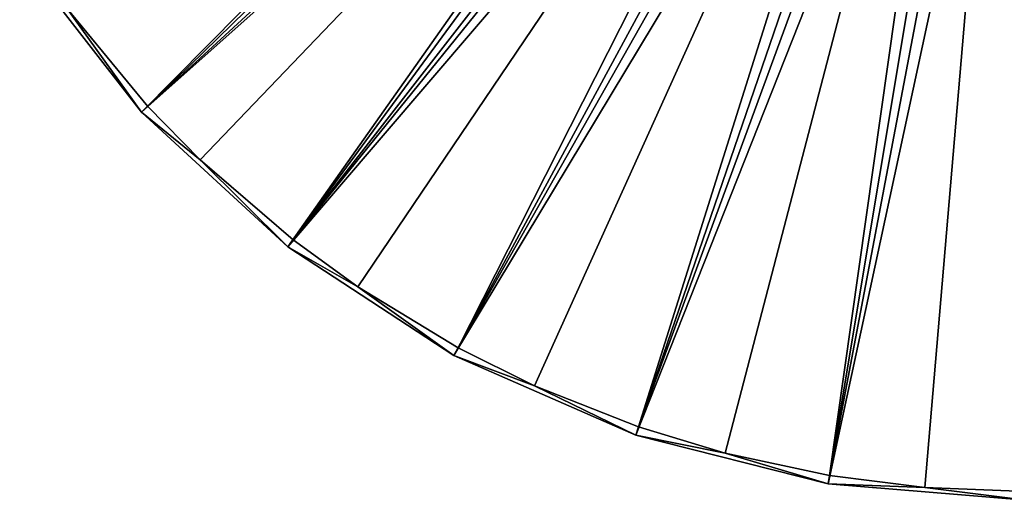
# Model space of a CAD drawing. Header units: millimetres. Extents: x 1 to 171, y -85 to 85.
# Tile 1 of 24: x 15 to 85, y -85 to -51. Entities that reach past the tile are written whole.
import ezdxf

# ---------------------------------------------------------------- set-up
doc = ezdxf.new("R2010")
doc.units = ezdxf.units.MM
doc.header["$LTSCALE"] = 25.4
doc.layers.get('0').update_dxf_attribs({"true_color": 0xff5454})

# ---------------------------------------------------------------- blocks, each defined once
blk = doc.blocks.new('CAMELEON-HERMANOS-A-8034.STL')
at = {"color": 250, "true_color": 0x262626}
mesh = blk.add_polyface(dxfattribs=at)
corners = [(23.462, -57.701, 0.519), (70.351, -10.316, 79.572), (14.819, -46.597, 0.519), (72.265, -12.774, 79.572)]
mesh.append_faces([[corners[k] for k in face] for face in [(0, 1, 2), (1, 0, 3)]], dxfattribs={"vtx0": -1, "color": 250})
mesh = blk.add_polyface(dxfattribs=at)
corners = [(71.456, -10.861, 79.038), (23.912, -57.286, 0.005), (18.138, -50.295, 0.005)]
mesh.append_faces([[corners[k] for k in face] for face in [(0, 1, 2)]], dxfattribs={"color": 250})
mesh = blk.add_polyface(dxfattribs=at)
corners = [(73.503, -13.187, 79.038), (23.912, -57.286, 0.005), (71.456, -10.861, 79.038)]
mesh.append_faces([[corners[k] for k in face] for face in [(0, 1, 2)]], dxfattribs={"color": 250})
mesh = blk.add_polyface(dxfattribs=at)
corners = [(33.814, -67.231, 0.519), (72.265, -12.774, 79.572), (23.462, -57.701, 0.519), (74.557, -14.884, 79.572)]
mesh.append_faces([[corners[k] for k in face] for face in [(0, 1, 2), (1, 0, 3)]], dxfattribs={"vtx0": -1, "color": 250})
mesh = blk.add_polyface(dxfattribs=at)
corners = [(73.503, -13.187, 79.038), (27.616, -61.064, 0.005), (23.912, -57.286, 0.005)]
mesh.append_faces([[corners[k] for k in face] for face in [(0, 1, 2)]], dxfattribs={"color": 250})
mesh = blk.add_polyface(dxfattribs=at)
corners = [(73.503, -13.187, 79.038), (34.19, -66.747, 0.005), (27.616, -61.064, 0.005)]
mesh.append_faces([[corners[k] for k in face] for face in [(0, 1, 2)]], dxfattribs={"color": 250})
mesh = blk.add_polyface(dxfattribs=at)
corners = [(75.913, -15.133, 79.038), (34.19, -66.747, 0.005), (73.503, -13.187, 79.038)]
mesh.append_faces([[corners[k] for k in face] for face in [(0, 1, 2)]], dxfattribs={"color": 250})
mesh = blk.add_polyface(dxfattribs=at)
corners = [(77.164, -16.588, 79.572), (33.814, -67.231, 0.519), (45.593, -74.926, 0.519), (74.557, -14.884, 79.572)]
mesh.append_faces([[corners[k] for k in face] for face in [(0, 1, 2), (1, 0, 3)]], dxfattribs={"vtx0": -1, "color": 250})
mesh = blk.add_polyface(dxfattribs=at)
corners = [(75.913, -15.133, 79.038), (38.778, -70.077, 0.005), (34.19, -66.747, 0.005)]
mesh.append_faces([[corners[k] for k in face] for face in [(0, 1, 2)]], dxfattribs={"color": 250})
mesh = blk.add_polyface(dxfattribs=at)
corners = [(75.913, -15.133, 79.038), (45.885, -74.387, 0.005), (38.778, -70.077, 0.005)]
mesh.append_faces([[corners[k] for k in face] for face in [(0, 1, 2)]], dxfattribs={"color": 250})
mesh = blk.add_polyface(dxfattribs=at)
corners = [(78.618, -16.644, 79.038), (45.885, -74.387, 0.005), (75.913, -15.133, 79.038)]
mesh.append_faces([[corners[k] for k in face] for face in [(0, 1, 2)]], dxfattribs={"color": 250})
mesh = blk.add_polyface(dxfattribs=at)
corners = [(80.017, -17.839, 79.572), (45.593, -74.926, 0.519), (58.479, -80.579, 0.519), (77.164, -16.588, 79.572)]
mesh.append_faces([[corners[k] for k in face] for face in [(0, 1, 2), (1, 0, 3)]], dxfattribs={"vtx0": -1, "color": 250})
mesh = blk.add_polyface(dxfattribs=at)
corners = [(78.618, -16.644, 79.038), (51.302, -77.073, 0.005), (45.885, -74.387, 0.005)]
mesh.append_faces([[corners[k] for k in face] for face in [(0, 1, 2)]], dxfattribs={"color": 250})
mesh = blk.add_polyface(dxfattribs=at)
corners = [(78.618, -16.644, 79.038), (58.678, -79.999, 0.005), (51.302, -77.073, 0.005)]
mesh.append_faces([[corners[k] for k in face] for face in [(0, 1, 2)]], dxfattribs={"color": 250})
mesh = blk.add_polyface(dxfattribs=at)
corners = [(81.539, -17.676, 79.038), (58.678, -79.999, 0.005), (78.618, -16.644, 79.038)]
mesh.append_faces([[corners[k] for k in face] for face in [(0, 1, 2)]], dxfattribs={"color": 250})
mesh = blk.add_polyface(dxfattribs=at)
corners = [(83.037, -18.604, 79.572), (58.479, -80.579, 0.519), (72.119, -84.033, 0.519), (80.017, -17.839, 79.572)]
mesh.append_faces([[corners[k] for k in face] for face in [(0, 1, 2), (1, 0, 3)]], dxfattribs={"vtx0": -1, "color": 250})
mesh = blk.add_polyface(dxfattribs=at)
corners = [(81.539, -17.676, 79.038), (64.829, -81.853, 0.005), (58.678, -79.999, 0.005)]
mesh.append_faces([[corners[k] for k in face] for face in [(0, 1, 2)]], dxfattribs={"color": 250})
mesh = blk.add_polyface(dxfattribs=at)
corners = [(81.539, -17.676, 79.038), (72.22, -83.428, 0.005), (64.829, -81.853, 0.005)]
mesh.append_faces([[corners[k] for k in face] for face in [(0, 1, 2)]], dxfattribs={"color": 250})
mesh = blk.add_polyface(dxfattribs=at)
corners = [(84.592, -18.199, 79.038), (72.22, -83.428, 0.005), (81.539, -17.676, 79.038)]
mesh.append_faces([[corners[k] for k in face] for face in [(0, 1, 2)]], dxfattribs={"color": 250})
mesh = blk.add_polyface(dxfattribs=at)
corners = [(86.141, -18.861, 79.572), (72.119, -84.033, 0.519), (86.141, -85.195, 0.519), (83.037, -18.604, 79.572)]
mesh.append_faces([[corners[k] for k in face] for face in [(0, 1, 2), (1, 0, 3)]], dxfattribs={"vtx0": -1, "color": 250})
mesh = blk.add_polyface(dxfattribs=at)
corners = [(84.592, -18.199, 79.038), (78.968, -84.277, 0.005), (72.22, -83.428, 0.005)]
mesh.append_faces([[corners[k] for k in face] for face in [(0, 1, 2)]], dxfattribs={"color": 250})
mesh = blk.add_polyface(dxfattribs=at)
corners = [(84.592, -18.199, 79.038), (86.141, -84.582, 0.005), (78.968, -84.277, 0.005)]
mesh.append_faces([[corners[k] for k in face] for face in [(0, 1, 2)]], dxfattribs={"color": 250})
mesh = blk.add_polyface(dxfattribs=at)
corners = [(87.69, -18.199, 79.038), (86.141, -84.582, 0.005), (84.592, -18.199, 79.038)]
mesh.append_faces([[corners[k] for k in face] for face in [(0, 1, 2)]], dxfattribs={"color": 250})
mesh = blk.add_polyface(dxfattribs=at)
corners = [(14.819, -46.597, 0.519), (18.138, -50.295, 0.005), (23.462, -57.701, 0.519)]
mesh.append_faces([[corners[k] for k in face] for face in [(0, 1, 2)]], dxfattribs={"color": 250})
mesh = blk.add_polyface(dxfattribs=at)
corners = [(23.912, -57.286, 0.005), (23.462, -57.701, 0.519), (18.138, -50.295, 0.005)]
mesh.append_faces([[corners[k] for k in face] for face in [(0, 1, 2)]], dxfattribs={"color": 250})
mesh = blk.add_polyface(dxfattribs=at)
corners = [(27.616, -61.064, 0.005), (23.462, -57.701, 0.519), (23.912, -57.286, 0.005)]
mesh.append_faces([[corners[k] for k in face] for face in [(0, 1, 2)]], dxfattribs={"color": 250})
mesh = blk.add_polyface(dxfattribs=at)
corners = [(23.462, -57.701, 0.519), (27.616, -61.064, 0.005), (33.814, -67.231, 0.519)]
mesh.append_faces([[corners[k] for k in face] for face in [(0, 1, 2)]], dxfattribs={"color": 250})
mesh = blk.add_polyface(dxfattribs=at)
corners = [(34.19, -66.747, 0.005), (33.814, -67.231, 0.519), (27.616, -61.064, 0.005)]
mesh.append_faces([[corners[k] for k in face] for face in [(0, 1, 2)]], dxfattribs={"color": 250})
mesh = blk.add_polyface(dxfattribs=at)
corners = [(38.778, -70.077, 0.005), (33.814, -67.231, 0.519), (34.19, -66.747, 0.005)]
mesh.append_faces([[corners[k] for k in face] for face in [(0, 1, 2)]], dxfattribs={"color": 250})
mesh = blk.add_polyface(dxfattribs=at)
corners = [(33.814, -67.231, 0.519), (38.778, -70.077, 0.005), (45.593, -74.926, 0.519)]
mesh.append_faces([[corners[k] for k in face] for face in [(0, 1, 2)]], dxfattribs={"color": 250})
mesh = blk.add_polyface(dxfattribs=at)
corners = [(45.885, -74.387, 0.005), (45.593, -74.926, 0.519), (38.778, -70.077, 0.005)]
mesh.append_faces([[corners[k] for k in face] for face in [(0, 1, 2)]], dxfattribs={"color": 250})
mesh = blk.add_polyface(dxfattribs=at)
corners = [(51.302, -77.073, 0.005), (45.593, -74.926, 0.519), (45.885, -74.387, 0.005)]
mesh.append_faces([[corners[k] for k in face] for face in [(0, 1, 2)]], dxfattribs={"color": 250})
mesh = blk.add_polyface(dxfattribs=at)
corners = [(45.593, -74.926, 0.519), (51.302, -77.073, 0.005), (58.479, -80.579, 0.519)]
mesh.append_faces([[corners[k] for k in face] for face in [(0, 1, 2)]], dxfattribs={"color": 250})
mesh = blk.add_polyface(dxfattribs=at)
corners = [(58.678, -79.999, 0.005), (58.479, -80.579, 0.519), (51.302, -77.073, 0.005)]
mesh.append_faces([[corners[k] for k in face] for face in [(0, 1, 2)]], dxfattribs={"color": 250})
mesh = blk.add_polyface(dxfattribs=at)
corners = [(64.829, -81.853, 0.005), (58.479, -80.579, 0.519), (58.678, -79.999, 0.005)]
mesh.append_faces([[corners[k] for k in face] for face in [(0, 1, 2)]], dxfattribs={"color": 250})
mesh = blk.add_polyface(dxfattribs=at)
corners = [(58.479, -80.579, 0.519), (64.829, -81.853, 0.005), (72.119, -84.033, 0.519)]
mesh.append_faces([[corners[k] for k in face] for face in [(0, 1, 2)]], dxfattribs={"color": 250})
mesh = blk.add_polyface(dxfattribs=at)
corners = [(72.22, -83.428, 0.005), (72.119, -84.033, 0.519), (64.829, -81.853, 0.005)]
mesh.append_faces([[corners[k] for k in face] for face in [(0, 1, 2)]], dxfattribs={"color": 250})
mesh = blk.add_polyface(dxfattribs=at)
corners = [(78.968, -84.277, 0.005), (72.119, -84.033, 0.519), (72.22, -83.428, 0.005)]
mesh.append_faces([[corners[k] for k in face] for face in [(0, 1, 2)]], dxfattribs={"color": 250})
mesh = blk.add_polyface(dxfattribs=at)
corners = [(72.119, -84.033, 0.519), (78.968, -84.277, 0.005), (86.141, -85.195, 0.519)]
mesh.append_faces([[corners[k] for k in face] for face in [(0, 1, 2)]], dxfattribs={"color": 250})
mesh = blk.add_polyface(dxfattribs=at)
corners = [(86.141, -85.195, 0.519), (78.968, -84.277, 0.005), (86.141, -84.582, 0.005)]
mesh.append_faces([[corners[k] for k in face] for face in [(0, 1, 2)]], dxfattribs={"color": 250})

msp = doc.modelspace()

# ---------------------------------------------------------------- block references
at = {"color": 0}
msp.add_blockref('CAMELEON-HERMANOS-A-8034.STL', (0, 0), dxfattribs=at)

doc.saveas('drawing.dxf')
